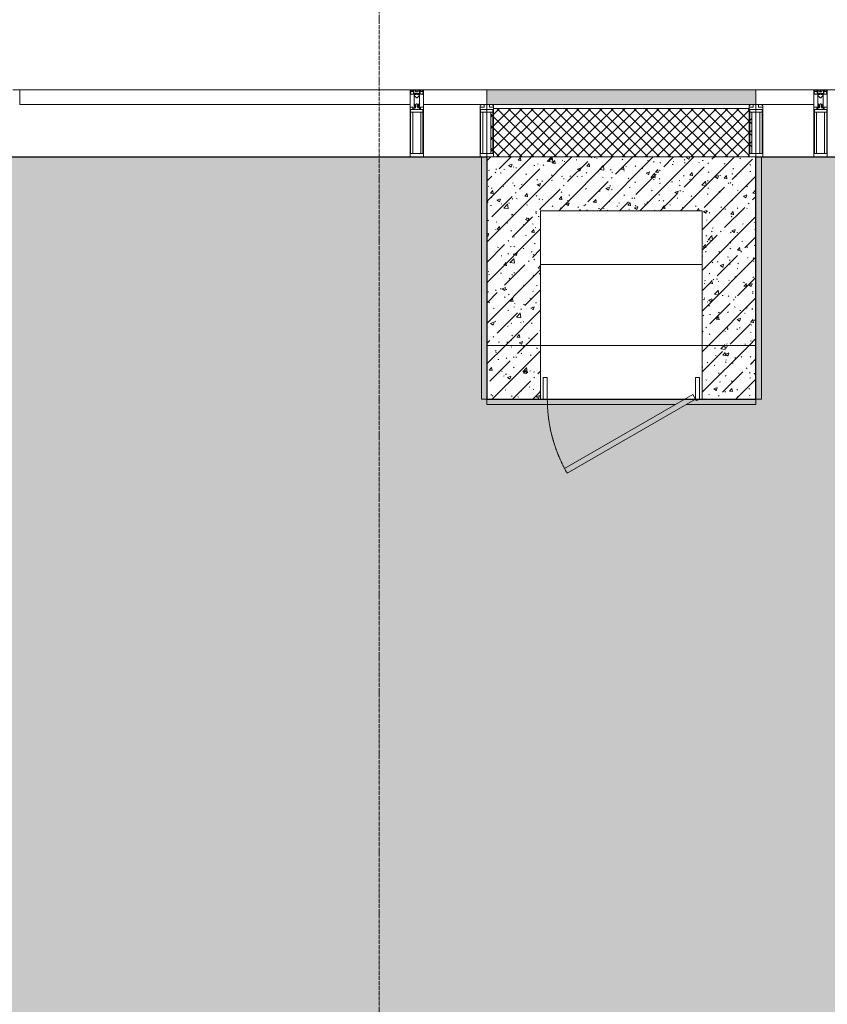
# Model space of a CAD drawing. Header units: millimetres. Extents: x 42571 to 146629, y -34435 to 73146.
# Tile 72 of 93: x 69457 to 72457, y -2263 to 1396. Entities that reach past the tile are written whole.
import ezdxf

# ---------------------------------------------------------------- set-up
doc = ezdxf.new("R2010")
doc.units = ezdxf.units.MM
for name, pattern in [('-d1-01', [1, 0, -1]), ('-D1-02х01', [3, 2, -1]), ('-D1d1-15x02', [19, 15, -2, 0, -2])]:
    doc.linetypes.add(name, pattern=pattern)
doc.layers.get('Defpoints').update_dxf_attribs({"color": 31})
for name, color, linetype, lineweight in [('_0', 7, 'Continuous', 13), ('Opening Swing', 7, '-D1-02х01', 5), ('Panel', 7, 'Continuous', 5), ('Двери', 7, 'Continuous', 5), ('Импосты витража', 7, 'Continuous', 5), ('Общие ребра', 7, 'Continuous', 5), ('Оси', 7, 'Continuous', 5), ('Основа _2_', 7, 'Continuous', 5), ('Отделка 2 _5_', 7, 'Continuous', 5), ('Панели витража', 7, 'Continuous', 5), ('Перекрытия', 7, 'Continuous', 5), ('Стены', 7, 'Continuous', 5), ('Термическая_воздушная прослойка _3_', 7, 'Continuous', 5), ('Элементы узлов', 7, 'Continuous', 5)]:
    doc.layers.add(name, color=color, linetype=linetype, lineweight=lineweight)
doc.layers.add('_Разделитель помещений_', color=7, linetype='-d1-01', lineweight=5, true_color=0x0080c0)
pattern_1 = [(45, (-51337.11, -26686.75), (-75.43415, 75.43415), [106.68, -17.78, 3.556, -17.78]), (45, (-51337.11, -26611.36), (-75.43415, 75.43415), []), (50, (-51337.11, -26686.75), (127.52922, -11.15758), [13.335, -146.685]), (355, (-51337.11, -26686.75), (-24.66966, 133.74002), [10.668, -117.348]), (100.451, (-51326.49, -26687.68), (102.85973, 122.58178), [11.333, -124.663]), (46.184, (-51337.11, -26651.19), (189.75516, -29.43036), [20.002, -220.027]), (96.636, (-51321.3, -26653.64), (166.1822, 173.1996), [17, -186.995]), (351.184, (-51337.11, -26651.19), (166.18393, 173.19757), [16.002, -176.022]), (21, (-51319.33, -26660.08), (106.13027, -71.58603), [13.335, -146.685]), (326, (-51319.33, -26660.08), (43.26188, 128.93175), [10.668, -117.348]), (71.451, (-51310.49, -26666.04), (149.39198, 57.34505), [11.333, -124.663]), (37.5, (-51337.114, -26686.746), (2.162228, 59.188357), [3.353, -112.573, 3.353, -115.773, -117.793]), (37.5, (-51337.114, -26686.746), (2.162228, 59.188357), [-235.052, 3.353, -114.44]), (7.5, (-51337.114, -26686.746), (46.773857, 70.126152), [3.353, -64.567, 3.353, -109.906, -44.894]), (7.5, (-51337.114, -26686.746), (46.773857, 70.126152), [-181.178, 3.353, -41.542]), (327.5, (-51376.763, -26686.746), (94.913671, -4.010093), [3.353, -41.097, 3.353, -135.331, -184.023]), (327.5, (-51376.763, -26686.746), (94.913671, -4.010093), [-183.134, 3.353, -180.67]), (317.5, (-51394.54, -26686.75), (103.69057, 17.79882), [3.353, -54.432, 3.353, -88.748, -130.683]), (317.5, (-51394.54, -26686.75), (103.69057, 17.79882), [-149.885, 3.353, -127.33])]

# ---------------------------------------------------------------- blocks, each defined once
blk = doc.blocks.new('System Panel - A_PAN_Glass-5001271-50_AS_Plan_L01_Маркировочный - зависимый 4')
at = {"layer": 'Панели витража'}
for p, q in [((107.5, 0), (-107.5, 0)), ((-107.5, 0), (-107.5, -55)), ((107.5, -55), (107.5, 0)), ((-107.5, -55), (107.5, -55))]:
    blk.add_line(p, q, dxfattribs=at)
blk = doc.blocks.new('Rectangular Mullion - R_StandardFrame_50Wx250H-4424548-50_AS_Plan_L01_Маркировочный - зависимый 4')
at = {"layer": 'Импосты витража'}
for p, q in [((80958.7, 63278.4), (81198.7, 63278.4)), ((81198.7, 63278.4), (80958.7, 63278.4)), ((81198.7, 63028.4), (80958.7, 63028.4)), ((81198.7, 63028.4), (80958.7, 63028.4))]:
    blk.add_line(p, q, dxfattribs=at)
blk = doc.blocks.new('Rectangular Mullion - 50Wx250H-4125530-50_AS_Plan_L01_Маркировочный - зависимый 4')
at = {"layer": 'Элементы узлов'}
for p, q in [((0, 250), (-25, 250)), ((-25, 250), (-25, 237.3)), ((-25, 65.2), (-25, 250)), ((-25, 250), (0, 250)), ((-23, 237.3), (0, 237.3)), ((-23, 237.3), (0, 237.3)), ((-23, 237.3), (-23, 73.6)), ((0, 237.3), (-14.9, 237.3)), ((-14.9, 237.3), (-14.9, 84)), ((-14.9, 84), (-14.9, 237.3)), ((25, 250), (0, 250)), ((25, 250), (0, 250)), ((14.9, 237.3), (0, 237.3)), ((0, 237.3), (23, 237.3)), ((23, 237.3), (0, 237.3)), ((14.9, 84), (14.9, 237.3)), ((14.9, 84), (14.9, 237.3)), ((23, 237.3), (23, 73.6)), ((25, 237.3), (25, 250)), ((25, 65.2), (25, 250)), ((-25, 73.6), (-25, 65.2)), ((0, 84), (-23, 84)), ((-23, 84), (-23, 73.6)), ((0, 84), (-23, 84)), ((-23, 73.6), (0, 73.6)), ((0, 73.6), (-23, 73.6)), ((-0.5, 73.6), (-23, 73.6)), ((-14.9, 84), (0, 84)), ((0, 84), (14.9, 84)), ((23, 84), (0, 84)), ((0, 84), (0, 73.6)), ((0, 84), (23, 84)), ((0, 73.6), (0, 84)), ((0, 73.6), (23, 73.6)), ((23, 73.6), (0, 73.6)), ((0.5, 73.6), (23, 73.6)), ((23, 73.6), (23, 84)), ((25, 65.2), (25, 73.6)), ((-25, 65.2), (-25, 60.2)), ((-10, 65.2), (-25, 65.2)), ((-25, 65.2), (-25, 60.2)), ((-25, 65.2), (-10, 65.2)), ((-10, 65.2), (-25, 65.2)), ((-10, 55), (-14, 55)), ((-14, 55), (-10, 55)), ((-10, 55), (-10, 65.2)), ((-10, 65.2), (-10, 55)), ((-10, 55), (-10, 65.2)), ((-10, 55), (0, 55)), ((0, 55), (-10, 55)), ((0, 55), (10, 55)), ((0, 55), (10, 55)), ((10, 65.2), (10, 55)), ((25, 65.2), (10, 65.2)), ((10, 55), (10, 65.2)), ((10, 65.2), (25, 65.2)), ((10, 65.2), (25, 65.2)), ((10, 55), (10, 65.2)), ((10, 55), (14, 55)), ((10, 55), (14, 55)), ((25, 65.2), (25, 60.2)), ((25, 60.2), (25, 65.2))]:
    blk.add_line(p, q, dxfattribs=at)
for centre, start, end in [((-14, 69.1), 218.9723, 270), ((-14, 69.1), 218.9723, 270), ((-14, 69.1), 218.9723, 270), ((14, 69.1), 270, 321.0277), ((14, 69.1), 270, 321.0277), ((14, 69.1), 270, 321.0277)]:
    blk.add_arc(centre, 14.1, start, end, dxfattribs=at)
blk = doc.blocks.new('Rectangular Mullion - R_InvisibleFrame_50Wx250H-5021057-50_AS_Plan_L01_Маркировочный - зависимый 4')
at = {"layer": 'Импосты витража', "lineweight": 9}
for p, q in [((-25, 60), (-25, 250)), ((-25, 250), (25, 250)), ((25, 250), (25, 60))]:
    blk.add_line(p, q, dxfattribs=at)
blk = doc.blocks.new('Rectangular Mullion - R_StandardFrame_50Wx250H-3570365-50_AS_Plan_L01_Маркировочный - зависимый 4')
at = {"layer": 'Импосты витража'}
for p, q in [((79958.7, 63278.4), (80958.7, 63278.4)), ((80958.7, 63278.4), (79958.7, 63278.4)), ((80958.7, 63028.4), (79958.7, 63028.4)), ((80958.7, 63028.4), (79958.7, 63028.4))]:
    blk.add_line(p, q, dxfattribs=at)
blk = doc.blocks.new('Rectangular Mullion - R_StandardFrame_50Wx250H-V18-50_AS_Plan_L01_Маркировочный - зависимый 4')
at = {"layer": 'Импосты витража'}
for p, q in [((81198.7, 63278.4), (82698.7, 63278.4)), ((82698.7, 63278.4), (81198.7, 63278.4)), ((82698.7, 63028.4), (81198.7, 63028.4)), ((82698.7, 63028.4), (81198.7, 63028.4))]:
    blk.add_line(p, q, dxfattribs=at)
blk = doc.blocks.new('Rectangular Mullion - 50Wx250H-V11-50_AS_Plan_L01_Маркировочный - зависимый 4')
at = {"layer": 'Элементы узлов'}
for p, q in [((-25, 65.2), (-25, 250)), ((-25, 250), (0, 250)), ((-23, 237.3), (0, 237.3)), ((-23, 237.3), (-23, 73.6)), ((-14.9, 84), (-14.9, 237.3)), ((25, 250), (0, 250)), ((23, 237.3), (0, 237.3)), ((14.9, 84), (14.9, 237.3)), ((23, 237.3), (23, 73.6)), ((25, 65.2), (25, 250)), ((0, 84), (-23, 84)), ((-0.5, 73.6), (-23, 73.6)), ((0, 84), (23, 84)), ((0.5, 73.6), (23, 73.6)), ((-14, 65.2), (-25, 65.2)), ((-14, 71.3), (-14, 65.2)), ((-10, 71.3), (-14, 71.3)), ((-10, 53), (-10, 71.3)), ((-8.7, 53), (-10, 53)), ((-10, 53), (-10, 17)), ((-8.7, 53), (-7, 54.7)), ((-7, 65.2), (-5.9, 67.3)), ((-7, 65.2), (-7, 54.7)), ((-4.1, 67.3), (-5.9, 67.3)), ((-4.1, 67.3), (-2.9, 65.1)), ((-2.9, 65.1), (-2.9, 54.6)), ((-1.3, 53), (-2.9, 54.6)), ((0, 53), (-1.3, 53)), ((0, 53), (1.3, 53)), ((1.3, 53), (2.9, 54.6)), ((4.1, 67.3), (2.9, 65.1)), ((2.9, 65.1), (2.9, 54.6)), ((4.1, 67.3), (5.9, 67.3)), ((7, 65.2), (5.9, 67.3)), ((7, 65.2), (7, 54.7)), ((8.7, 53), (7, 54.7)), ((8.7, 53), (10, 53)), ((10, 71.3), (14, 71.3)), ((10, 53), (10, 71.3)), ((10, 53), (10, 17)), ((14, 71.3), (14, 65.2)), ((14, 65.2), (25, 65.2)), ((-23.8, 14.6), (-25, 14.2)), ((-25, 0), (-25, 14.2)), ((-22.3, 17), (-23.8, 17)), ((-23.8, 17), (-23.8, 14.6)), ((-22.5, 10.6), (-23.8, 14.6)), ((-22.5, 10.6), (-23.7, 9.9)), ((-23.7, 1.3), (-23.7, 9.9)), ((-23.7, 1.3), (-11.8, 1.3)), ((-23.2, 10.2), (-22.5, 8)), ((-22.5, 8), (-22.5, 4.5)), ((-21.3, 4.5), (-22.5, 4.5)), ((-22.3, 17), (-22.3, 16)), ((-22.3, 16), (-21.3, 16)), ((-19, 17.6), (-21.3, 16)), ((-21.3, 4.5), (-21.3, 6.5)), ((-21.3, 6.5), (-14.2, 6.5)), ((-18.4, 16.6), (-19, 17.6)), ((-7.4, 16.6), (-18.4, 16.6)), ((-14.2, 6.5), (-14.2, 4.5)), ((-13.2, 4.5), (-14.2, 4.5)), ((-13.2, 4.5), (-12.2, 7.2)), ((-12.7, 7.6), (-11.3, 11.4)), ((-12.7, 7.6), (-11.8, 6.9)), ((-12.2, 9), (-12.2, 14.8)), ((-12.2, 14.8), (0, 14.8)), ((-11.8, 1.3), (-11.8, 6.9)), ((-10.5, 11.2), (-11.3, 11.4)), ((-10.5, 1.5), (-10.5, 11.2)), ((-4.8, 1.5), (-10.5, 1.5)), ((-10, 17), (-7.5, 17)), ((-8.5, 23), (-1.5, 30)), ((-8.5, 18.5), (-8.5, 23)), ((-7.5, 18.5), (-8.5, 18.5)), ((-7.5, 17), (-7.5, 18.5)), ((-7.4, 18), (-7.4, 16.6)), ((-2.6, 18), (-7.4, 18)), ((0, 8), (-4.8, 8)), ((-4.8, 1.5), (-4.8, 8)), ((-2.6, 18), (-2.6, 16.8)), ((-2.6, 16.8), (0, 16.8)), ((-1.5, 30), (0, 30)), ((1.5, 30), (0, 30)), ((2.6, 16.8), (0, 16.8)), ((0, 14.8), (0, 16.8)), ((0, 14.8), (0, 16.8)), ((12.2, 14.8), (0, 14.8)), ((0, 0), (0, 8)), ((0, 8), (4.8, 8)), ((0, 0), (0, 8)), ((8.5, 23), (1.5, 30)), ((2.6, 18), (2.6, 16.8)), ((2.6, 18), (7.4, 18)), ((4.8, 1.5), (4.8, 8)), ((4.8, 1.5), (10.5, 1.5)), ((7.4, 18), (7.4, 16.6)), ((7.4, 16.6), (18.4, 16.6)), ((7.5, 18.5), (8.5, 18.5)), ((7.5, 17), (7.5, 18.5)), ((10, 17), (7.5, 17)), ((8.5, 18.5), (8.5, 23)), ((10.5, 11.2), (11.3, 11.4)), ((10.5, 1.5), (10.5, 11.2)), ((12.7, 7.6), (11.3, 11.4)), ((12.7, 7.6), (11.8, 6.9)), ((11.8, 1.3), (11.8, 6.9)), ((23.7, 1.3), (11.8, 1.3)), ((12.2, 9), (12.2, 14.8)), ((13.2, 4.5), (12.2, 7.2)), ((13.2, 4.5), (14.2, 4.5)), ((21.3, 6.5), (14.2, 6.5)), ((14.2, 6.5), (14.2, 4.5)), ((18.4, 16.6), (19, 17.6)), ((19, 17.6), (21.3, 16)), ((22.3, 16), (21.3, 16)), ((21.3, 4.5), (21.3, 6.5)), ((21.3, 4.5), (22.5, 4.5)), ((22.3, 17), (22.3, 16)), ((22.3, 17), (23.8, 17)), ((22.5, 10.6), (23.8, 14.6)), ((22.5, 10.6), (23.7, 9.9)), ((23.2, 10.2), (22.5, 8)), ((22.5, 8), (22.5, 4.5)), ((23.7, 1.3), (23.7, 9.9)), ((23.8, 17), (23.8, 14.6)), ((23.8, 14.6), (25, 14.2)), ((25, 0), (25, 14.2)), ((-25, 0), (0, 0)), ((25, 0), (0, 0))]:
    blk.add_line(p, q, dxfattribs=at)
for centre, start, end in [((-0.5, 73.1), 360, 90), ((0.5, 73.1), 90, 180)]:
    blk.add_arc(centre, 0.5, start, end, dxfattribs=at)
blk = doc.blocks.new('Rectangular Mullion - R_StandardFrame_50Wx250H-5001264-50_AS_Plan_L01_Маркировочный - зависимый 4')
at = {"layer": 'Импосты витража', "lineweight": 9}
for p, q in [((-25, 0), (-25, 250)), ((-25, 250), (25, 250)), ((25, 250), (25, 0)), ((25, 0), (-25, 0))]:
    blk.add_line(p, q, dxfattribs=at)
blk = doc.blocks.new('System Panel - A_PAN_Glass-5001273-50_AS_Plan_L01_Маркировочный - зависимый 4')
at = {"layer": 'Панели витража'}
for p, q in [((725, 0), (-725, 0)), ((-725, 0), (-725, -55)), ((725, -55), (725, 0)), ((-725, -55), (725, -55))]:
    blk.add_line(p, q, dxfattribs=at)
blk = doc.blocks.new('System Panel - A_PAN_Glass-5001274-50_AS_Plan_L01_Маркировочный - зависимый 4')
at = {"layer": 'Панели витража'}
for p, q in [((117.5, 0), (-117.5, 0)), ((-117.5, 0), (-117.5, -55)), ((117.5, -55), (117.5, 0)), ((-117.5, -55), (117.5, -55))]:
    blk.add_line(p, q, dxfattribs=at)
blk = doc.blocks.new('Rectangular Mullion - R_StandardFrame_50Wx250H-4424560-50_AS_Plan_L01_Маркировочный - зависимый 4')
at = {"layer": 'Импосты витража'}
for p, q in [((79698.7, 63278.4), (79958.7, 63278.4)), ((79958.7, 63278.4), (79698.7, 63278.4)), ((79958.7, 63028.4), (79698.7, 63028.4)), ((79958.7, 63028.4), (79698.7, 63028.4))]:
    blk.add_line(p, q, dxfattribs=at)
blk = doc.blocks.new('Rectangular Mullion - R_StandardFrame_50Wx250H-5001265-50_AS_Plan_L01_Маркировочный - зависимый 4')
at = {"layer": 'Импосты витража', "lineweight": 9}
for p, q in [((-25, 0), (-25, 250)), ((-25, 250), (25, 250)), ((25, 250), (25, 0)), ((25, 0), (-25, 0))]:
    blk.add_line(p, q, dxfattribs=at)
blk = doc.blocks.new('RST_AR_KMN_R22_SLB_FCD_rvt-1-50_AS_Plan_L01_Маркировочный - зависимый 4')
at = {"layer": 'Стены', "true_color": 0xeff9fa}
blk.add_hatch(color=7, dxfattribs=at).paths.add_polyline_path([(80948.7, 63223.4), (80958.7, 63223.4), (80958.7, 63278.4), (79958.7, 63278.4), (79958.7, 63223.4), (80944.7, 63223.4)])
at = {"layer": 'Стены'}
h = blk.add_hatch(dxfattribs=at)
h.set_pattern_fill('FP_13', color=256, style=0, pattern_type=2)
h.set_pattern_definition([(45, (0, 0), (-21.213203, 21.213203), []), (135, (0, 0), (-21.213203, -21.213203), [])])
h.paths.add_polyline_path([(80642.1, 63028.4), (80933.7, 63028.4), (80933.7, 63041.1), (80943.8, 63041.1), (80943.8, 63194.4), (80935.7, 63194.4), (80935.7, 63204.8), (80933.7, 63204.8), (80933.7, 63208.4), (79983.7, 63208.4), (79983.7, 63204.8), (79981.7, 63204.8), (79981.7, 63194.4), (79973.6, 63194.4), (79973.6, 63041.1), (79983.7, 63041.1), (79983.7, 63028.4), (80125.1, 63028.4)])
at = {"layer": 'Общие ребра'}
for p, q in [((80958.7, 63223.4), (79958.7, 63223.4)), ((80933.7, 63208.4), (79983.7, 63208.4))]:
    blk.add_line(p, q, dxfattribs=at)
at = {"layer": 'Отделка 2 _5_'}
for p, q in [((80958.7, 63278.4), (79958.7, 63278.4)), ((79958.7, 63278.4), (79958.7, 63223.4)), ((80958.7, 63223.4), (80958.7, 63278.4))]:
    blk.add_line(p, q, dxfattribs=at)
at = {"layer": 'Термическая_воздушная прослойка _3_'}
for p, q in [((79958.7, 63223.4), (79958.7, 63208.4)), ((79958.7, 63208.4), (79958.7, 63028.4)), ((80958.7, 63208.4), (80958.7, 63223.4)), ((80958.7, 63028.4), (80958.7, 63208.4)), ((79958.7, 63028.4), (80958.7, 63028.4))]:
    blk.add_line(p, q, dxfattribs=at)
at = {"layer": 'Импосты витража', "lineweight": 5}
for name, p in [('Rectangular Mullion - R_StandardFrame_50Wx250H-V18-50_AS_Plan_L01_Маркировочный - зависимый 4', (-3000, 0)), ('Rectangular Mullion - R_StandardFrame_50Wx250H-4424560-50_AS_Plan_L01_Маркировочный - зависимый 4', (0, 0)), ('Rectangular Mullion - R_StandardFrame_50Wx250H-3570365-50_AS_Plan_L01_Маркировочный - зависимый 4', (0, 0)), ('Rectangular Mullion - R_StandardFrame_50Wx250H-4424548-50_AS_Plan_L01_Маркировочный - зависимый 4', (0, 0)), ('Rectangular Mullion - R_StandardFrame_50Wx250H-V18-50_AS_Plan_L01_Маркировочный - зависимый 4', (0, 0))]:
    blk.add_blockref(name, p, dxfattribs=at)
at = {"layer": 'Импосты витража', "lineweight": 5, "extrusion": (0, 0, -1), "rotation": 180}
for name, p in [('Rectangular Mullion - 50Wx250H-V11-50_AS_Plan_L01_Маркировочный - зависимый 4', (-79698.7, 63278.4)), ('Rectangular Mullion - R_StandardFrame_50Wx250H-5001265-50_AS_Plan_L01_Маркировочный - зависимый 4', (-79698.7, 63278.4)), ('Rectangular Mullion - 50Wx250H-V11-50_AS_Plan_L01_Маркировочный - зависимый 4', (-81198.7, 63278.4)), ('Rectangular Mullion - R_StandardFrame_50Wx250H-5001264-50_AS_Plan_L01_Маркировочный - зависимый 4', (-81198.7, 63278.4)), ('Rectangular Mullion - 50Wx250H-4125530-50_AS_Plan_L01_Маркировочный - зависимый 4', (-79958.7, 63278.4)), ('Rectangular Mullion - R_InvisibleFrame_50Wx250H-5021057-50_AS_Plan_L01_Маркировочный - зависимый 4', (-79958.7, 63278.4)), ('Rectangular Mullion - 50Wx250H-4125530-50_AS_Plan_L01_Маркировочный - зависимый 4', (-80958.7, 63278.4)), ('Rectangular Mullion - R_InvisibleFrame_50Wx250H-5021057-50_AS_Plan_L01_Маркировочный - зависимый 4', (-80958.7, 63278.4))]:
    blk.add_blockref(name, p, dxfattribs=at)
at = {"layer": 'Панели витража', "lineweight": 5}
for name, p in [('System Panel - A_PAN_Glass-5001273-50_AS_Plan_L01_Маркировочный - зависимый 4', (78948.7, 63278.4)), ('System Panel - A_PAN_Glass-5001274-50_AS_Plan_L01_Маркировочный - зависимый 4', (79841.2, 63278.4)), ('System Panel - A_PAN_Glass-5001271-50_AS_Plan_L01_Маркировочный - зависимый 4', (81066.2, 63278.4))]:
    blk.add_blockref(name, p, dxfattribs=at)
blk = doc.blocks.new('A_MEQ_DoorWall - ВК-15822325-50_AS_Plan_L01_Маркировочный - зависимый 4')
at = {"layer": 'Opening Swing'}
blk.add_arc((-150, 100), 550, 360, 30, dxfattribs=at)
at = {"layer": 'Panel'}
for p, q in [((326.3, 375), (-150, 100)), ((336.3, 357.7), (326.3, 375)), ((-140, 82.7), (336.3, 357.7)), ((-150, 100), (-165, 100)), ((-165, 100), (-165, 20)), ((-150, 20), (-150, 100)), ((-150, 100), (-140, 82.7)), ((415, 100), (400, 100)), ((400, 100), (400, 20)), ((415, 20), (415, 100)), ((-165, 20), (-150, 20)), ((400, 20), (415, 20))]:
    blk.add_line(p, q, dxfattribs=at)
blk.add_arc((-155, 100), 5, 0, 180, dxfattribs=at)
at = {"layer": 'Двери'}
for p, q in [((-175, 100), (-175, -100)), ((425, 100), (425, -100))]:
    blk.add_line(p, q, dxfattribs=at)
blk = doc.blocks.new('A$Cdea34fad')
at = {"layer": 'Стены'}
h = blk.add_hatch(dxfattribs=at)
h.set_pattern_fill('FP_6', color=256, style=0, pattern_type=2)
h.set_pattern_definition(pattern_1)
h.paths.add_polyline_path([(28788.1, 35641.6), (28821.6, 35641.6), (28821.6, 36341.6), (28621.6, 36341.6), (28621.6, 35641.6)])
h = blk.add_hatch(dxfattribs=at)
h.set_pattern_fill('FP_6', color=256, style=0, pattern_type=2)
h.set_pattern_definition(pattern_1)
h.paths.add_polyline_path([(29421.6, 36141.6), (29421.6, 36341.6), (28821.6, 36341.6), (28821.6, 36141.6), (29305, 36141.6)])
h = blk.add_hatch(dxfattribs=at)
h.set_pattern_fill('FP_6', color=256, style=0, pattern_type=2)
h.set_pattern_definition(pattern_1)
h.paths.add_polyline_path([(29421.6, 35641.6), (29621.6, 35641.6), (29621.6, 36341.6), (29421.6, 36341.6), (29421.6, 36021.8)])
h = blk.add_hatch(dxfattribs=at)
h.set_pattern_fill('FP_6', color=256, style=0, pattern_type=2)
h.set_pattern_definition(pattern_1)
h.paths.add_polyline_path([(28788.1, 35441.6), (28821.6, 35441.6), (28821.6, 35641.6), (28621.6, 35641.6), (28621.6, 35441.6)])
h.paths.add_polyline_path([(29621.6, 35441.6), (29621.6, 35641.6), (29421.6, 35641.6), (29421.6, 35441.6)])
at = {"layer": '_Разделитель помещений_'}
for p, q in [((28621.6, 36341.6), (28721.6, 36341.6)), ((28821.6, 35941.6), (28821.6, 35641.6)), ((28821.6, 35641.6), (29421.6, 35641.6))]:
    blk.add_line(p, q, dxfattribs=at)
at = {"layer": 'Оси', "linetype": '-D1d1-15x02'}
blk.add_line((28221.6, 1921.3), (28221.6, 46787.7), dxfattribs=at)
at = {"layer": 'Основа _2_', "lineweight": 9}
for p, q in [((28621.6, 36341.6), (28821.6, 36341.6)), ((28621.6, 36341.6), (28621.6, 35641.6)), ((28621.6, 35641.6), (28621.6, 36341.6)), ((29421.6, 36341.6), (28821.6, 36341.6)), ((29421.6, 36341.6), (29621.6, 36341.6)), ((29621.6, 36341.6), (29621.6, 35641.6)), ((28821.6, 36141.6), (29421.6, 36141.6)), ((28821.6, 36141.6), (28821.6, 35641.6)), ((29421.6, 35641.6), (29421.6, 36141.6)), ((28621.6, 35641.6), (28821.6, 35641.6)), ((28621.6, 35441.6), (28621.6, 35641.6)), ((28621.6, 35641.6), (28821.6, 35641.6)), ((29621.6, 35641.6), (29421.6, 35641.6)), ((29421.6, 35641.6), (29621.6, 35641.6)), ((29621.6, 35441.6), (29621.6, 35641.6)), ((28621.6, 35441.6), (28821.6, 35441.6)), ((28821.6, 35441.6), (28621.6, 35441.6)), ((29421.6, 35441.6), (29621.6, 35441.6)), ((29621.6, 35441.6), (29421.6, 35441.6))]:
    blk.add_line(p, q, dxfattribs=at)
at = {"layer": 'Отделка 2 _5_'}
for p, q in [((28601.6, 36341.6), (28601.6, 35441.6)), ((28621.6, 36341.6), (28601.6, 36341.6)), ((29621.6, 36341.6), (29621.6, 35441.6)), ((29641.6, 36341.6), (29621.6, 36341.6)), ((29641.6, 35441.6), (29641.6, 36341.6)), ((28621.6, 35441.6), (28621.6, 35641.6)), ((28601.6, 35441.6), (28621.6, 35441.6)), ((28621.6, 35441.6), (28621.6, 35421.6)), ((29322, 35421.6), (28621.6, 35421.6)), ((29356.6, 35441.6), (28821.6, 35441.6)), ((29621.6, 35421.6), (29362, 35421.6)), ((29421.6, 35441.6), (29405.9, 35441.6)), ((29621.6, 35441.6), (29621.6, 35421.6)), ((29621.6, 35441.6), (29641.6, 35441.6))]:
    blk.add_line(p, q, dxfattribs=at)
at = {"layer": 'Перекрытия'}
for p, q in [((28621.6, 36341.6), (28621.6, 35441.6)), ((28621.6, 35441.6), (28621.6, 36341.6)), ((29621.6, 35441.6), (29621.6, 36341.6)), ((29621.6, 36341.6), (29621.6, 35441.6)), ((28821.6, 35641.6), (28821.6, 35941.7)), ((28821.6, 35941.6), (28821.6, 35641.6)), ((29421.6, 35941.7), (29421.6, 35641.6)), ((29421.6, 35641.6), (29421.6, 35941.6)), ((28821.6, 35641.6), (29421.6, 35641.6)), ((29421.6, 35641.6), (28821.6, 35641.6)), ((28621.6, 35441.6), (29356.6, 35441.6)), ((29356.6, 35441.6), (28621.6, 35441.6)), ((29405.9, 35441.6), (29621.6, 35441.6)), ((29621.6, 35441.6), (29405.9, 35441.6))]:
    blk.add_line(p, q, dxfattribs=at)
at = {"layer": 'Стены'}
for p, q in [((28621.6, 36341.6), (29621.6, 36341.6)), ((28821.6, 35941.6), (29421.6, 35941.6)), ((29421.6, 35941.6), (28821.6, 35941.6)), ((28821.6, 35641.6), (29421.6, 35641.6)), ((28821.6, 35441.6), (28821.6, 35641.6)), ((29421.6, 35441.6), (29421.6, 35641.6)), ((29421.6, 35441.6), (28821.6, 35441.6))]:
    blk.add_line(p, q, dxfattribs=at)
at = {"lineweight": 5}
blk.add_blockref('RST_AR_KMN_R22_SLB_FCD_rvt-1-50_AS_Plan_L01_Маркировочный - зависимый 4', (-51337.1, -26686.7), dxfattribs=at)
at = {"layer": 'Двери', "color": 8, "true_color": 0x7f7f7f, "rotation": 180}
blk.add_blockref('A_MEQ_DoorWall - ВК-15822325-50_AS_Plan_L01_Маркировочный - зависимый 4', (29246.6, 35541.6), dxfattribs=at)

msp = doc.modelspace()

# ---------------------------------------------------------------- hatches: boundary and pattern name
at = {"layer": '_0', "transparency": 33554534}
h = msp.add_hatch(color=252, dxfattribs=at)
h.dxf.hatch_style = 1
h.paths.add_polyline_path([(62062.1, -414.4), (63942.1, -419.4), (63942.1, -1514.4), (64242.1, -1514.4), (64242.1, -414.4), (66642.1, -414.4), (66642.1, -3864.4), (63942.1, -3864.4), (63942.1, -4514.4), (62062.1, -4514.4)])
h.paths.add_polyline_path([(66992.1, -15814.4), (66992.1, -8084.4), (67412.1, -8084.4), (67412.1, -5944.4), (66992.1, -5944.4), (66992.1, -1734.4), (67692.1, -1734.4), (67692.1, 385.6), (66642.1, 385.7), (66642.1, 885.6), (71192.1, 885.6), (71192.1, -14.4), (72192.1, -14.4), (72192.1, 885.6), (75342.1, 885.5), (75342.1, -994.3), (75241.8, -994.3), (75241.8, -1614.4), (74342.1, -1614.4), (74342.1, -2614.4), (75142.1, -2614.4), (75142.1, -7064.4), (74342.1, -7064.4), (74342.1, -8064.4), (75142.1, -8064.4), (75142.2, -12514.4), (74342.1, -12514.4), (74342.1, -13414.4), (71992.1, -13414.4), (71992.1, -15814.4)])

# ---------------------------------------------------------------- linework, layer by layer
at = {"layer": 'Defpoints', "linetype": 'ByBlock'}
msp.add_lwpolyline([(66992.1, -5944.4), (66992.1, -1734.4), (67692.1, -1734.4), (67692.1, 385.6), (66642.1, 385.7), (66642.1, 885.6), (71192.1, 885.6), (71192.1, -14.4), (72192.1, -14.4), (72192.1, 885.6), (75342.1, 885.5), (75342.1, -994.3), (75241.8, -994.3), (75241.8, -1614.4), (74342.1, -1614.4), (74342.1, -2614.4), (75142.1, -2614.4), (75142.1, -7064.4)], dxfattribs=at)

# ---------------------------------------------------------------- block references
at = {"layer": 'Стены', "linetype": 'ByBlock'}
msp.add_blockref('A$Cdea34fad', (42570.5, -35456), dxfattribs=at)

doc.saveas('drawing.dxf')
